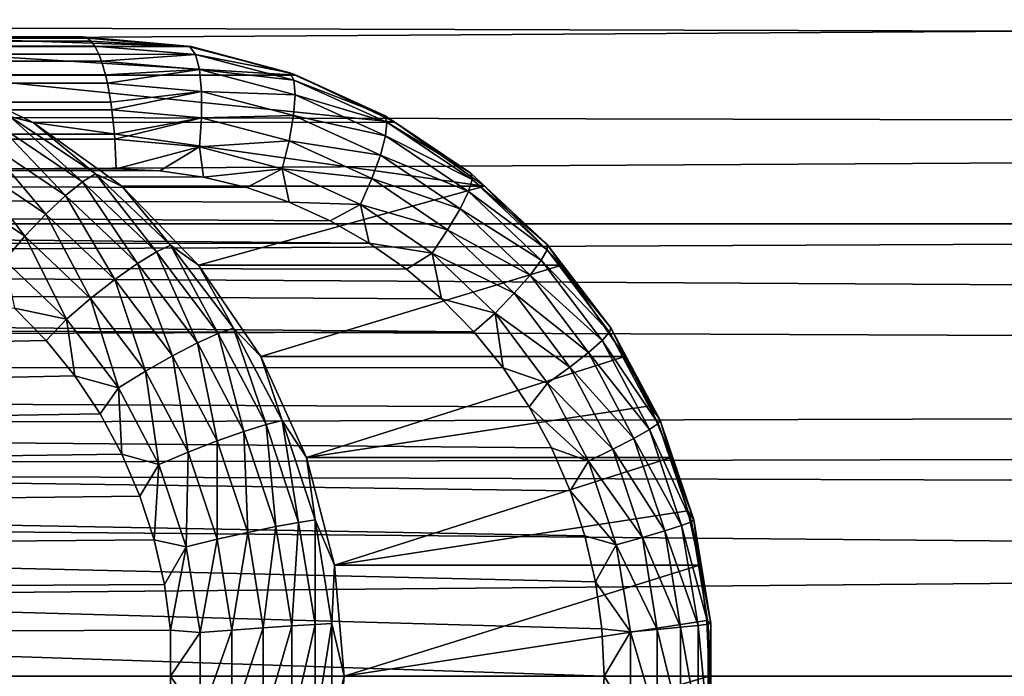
# Model space of a CAD drawing. Header units: metres. Extents: x -26 to 232, y -26 to 26.
# Tile 44 of 55: x 89.2 to 96.12, y 0 to 4.62. Entities that reach past the tile are written whole.
import ezdxf

# ---------------------------------------------------------------- set-up
doc = ezdxf.new("R2010")
doc.units = ezdxf.units.M
doc.layers.add('solid_TOP_LEVER_10_541_022_SW0001', color=7, linetype='CONTINUOUS')

msp = doc.modelspace()

# ---------------------------------------------------------------- linework, layer by layer
at = {"layer": 'solid_TOP_LEVER_10_541_022_SW0001'}
for points in [[(224.186432, 5.357567, 171.461166), (24.399185, 5.447914, 117.889214), (24.664825, 4.079993, 118.473656)], [(224.186432, 5.357567, 171.461166), (24.664825, 4.079993, 118.473656), (224.034073, 3.623466, 172.029755)], [(201.870026, 5.307134, 138.678818), (201.535217, 4.246023, 138.190002), (24.546566, 4.739846, 90.939301)], [(201.535217, 4.246023, 138.190002), (24.796429, 3.183886, 90.530098), (24.546566, 4.739846, 90.939301)], [(29.698551, 4.5, 173.332169), (59.671062, 4.5, 180.527939), (89.676346, 4.490099, 187.587204)], [(29.727585, 4.4922, 173.210938), (29.698551, 4.5, 173.332169), (89.676346, 4.490099, 187.587204)], [(29.756247, 4.468905, 173.091553), (29.727585, 4.4922, 173.210938), (89.676346, 4.490099, 187.587204)], [(29.756247, 4.468905, 173.091553), (89.676346, 4.490099, 187.587204), (89.70134, 4.468903, 187.483093)], [(29.756247, 4.468905, 173.091553), (89.70134, 4.468903, 187.483093), (89.726692, 4.434477, 187.377518)], [(29.810423, 4.377538, 172.865891), (29.756247, 4.468905, 173.091553), (89.726692, 4.434477, 187.377518)], [(29.810423, 4.377538, 172.865891), (89.726692, 4.434477, 187.377518), (89.755516, 4.377535, 187.257431)], [(59.671062, 4.5, 180.527939), (88.374695, 4.5, 193.009018), (89.643578, 4.5, 187.723694)], [(59.671062, 4.5, 180.527939), (89.643578, 4.5, 187.723694), (89.676346, 4.490099, 187.587204)], [(90.404144, 4.431658, 187.902466), (88.374695, 4.5, 193.009018), (87.865715, 4.431574, 198.477829)], [(90.404144, 4.431658, 187.902466), (89.643578, 4.5, 187.723694), (88.374695, 4.5, 193.009018)], [(89.676346, 4.490099, 187.587204), (89.643578, 4.5, 187.723694), (90.404144, 4.431658, 187.902466)], [(89.676346, 4.490099, 187.587204), (90.404144, 4.431658, 187.902466), (90.396378, 4.428792, 187.757004)], [(89.70134, 4.468903, 187.483093), (89.676346, 4.490099, 187.587204), (90.396378, 4.428792, 187.757004)], [(89.70134, 4.468903, 187.483093), (90.396378, 4.428792, 187.757004), (89.726692, 4.434477, 187.377518)], [(89.755516, 4.377535, 187.257431), (89.726692, 4.434477, 187.377518), (90.43557, 4.374096, 187.543716)], [(90.396378, 4.428792, 187.757004), (90.43557, 4.374096, 187.543716), (89.726692, 4.434477, 187.377518)], [(29.810423, 4.377538, 172.865891), (89.755516, 4.377535, 187.257431), (89.774696, 4.327367, 187.177551)], [(29.857639, 4.231569, 172.66922), (29.810423, 4.377538, 172.865891), (89.774696, 4.327367, 187.177551)], [(91.143021, 4.2288, 188.068832), (90.404144, 4.431658, 187.902466), (87.865715, 4.431574, 198.477829)], [(91.143021, 4.2288, 188.068832), (87.865715, 4.431574, 198.477829), (88.602058, 4.228557, 198.655579)], [(89.755516, 4.377535, 187.257431), (90.43557, 4.374096, 187.543716), (89.774696, 4.327367, 187.177551)], [(90.43557, 4.374096, 187.543716), (90.464172, 4.268179, 187.338333), (89.774696, 4.327367, 187.177551)], [(90.396378, 4.428792, 187.757004), (90.404144, 4.431658, 187.902466), (91.099014, 4.245758, 187.910065)], [(90.396378, 4.428792, 187.757004), (91.099014, 4.245758, 187.910065), (90.43557, 4.374096, 187.543716)], [(91.099014, 4.245758, 187.910065), (90.404144, 4.431658, 187.902466), (91.143021, 4.2288, 188.068832)], [(90.43557, 4.374096, 187.543716), (91.127098, 4.19332, 187.694473), (90.464172, 4.268179, 187.338333)], [(91.099014, 4.245758, 187.910065), (91.127098, 4.19332, 187.694473), (90.43557, 4.374096, 187.543716)], [(29.857639, 4.231569, 172.66922), (89.774696, 4.327367, 187.177551), (89.802734, 4.231555, 187.060745)], [(89.802734, 4.231555, 187.060745), (89.774696, 4.327367, 187.177551), (90.464172, 4.268179, 187.338333)], [(201.535217, 4.246023, 138.190002), (201.283829, 3.182679, 137.819458), (24.796429, 3.183886, 90.530098)], [(29.857639, 4.231569, 172.66922), (89.802734, 4.231555, 187.060745), (89.816193, 4.173245, 187.004715)], [(29.894957, 4.040077, 172.513794), (29.857639, 4.231569, 172.66922), (89.816193, 4.173245, 187.004715)], [(91.837959, 3.897501, 188.218796), (91.143021, 4.2288, 188.068832), (88.602058, 4.228557, 198.655579)], [(89.292831, 3.897194, 198.822311), (88.602058, 4.228557, 198.655579), (89.130257, 3.938821, 198.993027)], [(91.837959, 3.897501, 188.218796), (88.602058, 4.228557, 198.655579), (89.292831, 3.897194, 198.822311)], [(89.802734, 4.231555, 187.060745), (90.464172, 4.268179, 187.338333), (89.816193, 4.173245, 187.004715)], [(90.464172, 4.268179, 187.338333), (90.478889, 4.115623, 187.158737), (89.816193, 4.173245, 187.004715)], [(90.464172, 4.268179, 187.338333), (91.136536, 4.091779, 187.485138), (90.478889, 4.115623, 187.158737)], [(91.127098, 4.19332, 187.694473), (91.136536, 4.091779, 187.485138), (90.464172, 4.268179, 187.338333)], [(91.099014, 4.245758, 187.910065), (91.143021, 4.2288, 188.068832), (91.764008, 3.946635, 188.045593)], [(91.099014, 4.245758, 187.910065), (91.764008, 3.946635, 188.045593), (91.127098, 4.19332, 187.694473)], [(91.764008, 3.946635, 188.045593), (91.143021, 4.2288, 188.068832), (91.837959, 3.897501, 188.218796)], [(29.894957, 4.040077, 172.513794), (89.816193, 4.173245, 187.004715), (89.84005, 4.040074, 186.905334)], [(89.84005, 4.040074, 186.905334), (89.816193, 4.173245, 187.004715), (90.478889, 4.115623, 187.158737)], [(91.127098, 4.19332, 187.694473), (91.781563, 3.897887, 187.828033), (91.136536, 4.091779, 187.485138)], [(91.764008, 3.946635, 188.045593), (91.781563, 3.897887, 187.828033), (91.127098, 4.19332, 187.694473)], [(89.84005, 4.040074, 186.905334), (90.478889, 4.115623, 187.158737), (89.847786, 3.984587, 186.873123)], [(90.478889, 4.115623, 187.158737), (90.478523, 3.92887, 187.019592), (89.847786, 3.984587, 186.873123)], [(90.478889, 4.115623, 187.158737), (91.124962, 3.945524, 187.300156), (90.478523, 3.92887, 187.019592)], [(91.136536, 4.091779, 187.485138), (91.124962, 3.945524, 187.300156), (90.478889, 4.115623, 187.158737)], [(91.136536, 4.091779, 187.485138), (91.77285, 3.80349, 187.615356), (91.124962, 3.945524, 187.300156)], [(91.781563, 3.897887, 187.828033), (91.77285, 3.80349, 187.615356), (91.136536, 4.091779, 187.485138)], [(224.034073, 3.623466, 172.029755), (24.664825, 4.079993, 118.473656), (24.852203, 2.714403, 118.877968)], [(29.894957, 4.040077, 172.513794), (89.84005, 4.040074, 186.905334), (89.847786, 3.984587, 186.873123)], [(29.920044, 3.815019, 172.409286), (29.894957, 4.040077, 172.513794), (89.847786, 3.984587, 186.873123)], [(29.920044, 3.815019, 172.409286), (89.847786, 3.984587, 186.873123), (89.865135, 3.81501, 186.800827)], [(89.865135, 3.81501, 186.800827), (89.847786, 3.984587, 186.873123), (90.478523, 3.92887, 187.019592)], [(89.04792, 3.877222, 199.191772), (89.640167, 3.478906, 199.335297), (89.130257, 3.938821, 198.993027)], [(89.292831, 3.897194, 198.822311), (89.130257, 3.938821, 198.993027), (89.73201, 3.534177, 199.13887)], [(89.640167, 3.478906, 199.335297), (89.73201, 3.534177, 199.13887), (89.130257, 3.938821, 198.993027)], [(92.467979, 3.447309, 188.349335), (91.837959, 3.897501, 188.218796), (89.292831, 3.897194, 198.822311)], [(89.917671, 3.447121, 198.973099), (89.292831, 3.897194, 198.822311), (89.73201, 3.534177, 199.13887)], [(92.467979, 3.447309, 188.349335), (89.292831, 3.897194, 198.822311), (89.917671, 3.447121, 198.973099)], [(89.865135, 3.81501, 186.800827), (90.478523, 3.92887, 187.019592), (89.867813, 3.778136, 186.789688)], [(90.478523, 3.92887, 187.019592), (90.464264, 3.725022, 186.928574), (89.867813, 3.778136, 186.789688)], [(90.478523, 3.92887, 187.019592), (91.09333, 3.766485, 187.154617), (90.464264, 3.725022, 186.928574)], [(91.124962, 3.945524, 187.300156), (91.09333, 3.766485, 187.154617), (90.478523, 3.92887, 187.019592)], [(91.124962, 3.945524, 187.300156), (91.736382, 3.667527, 187.425812), (91.09333, 3.766485, 187.154617)], [(91.77285, 3.80349, 187.615356), (91.736382, 3.667527, 187.425812), (91.124962, 3.945524, 187.300156)], [(91.764008, 3.946635, 188.045593), (91.837959, 3.897501, 188.218796), (92.372803, 3.539978, 188.161819)], [(91.764008, 3.946635, 188.045593), (92.372803, 3.539978, 188.161819), (91.781563, 3.897887, 187.828033)], [(91.781563, 3.897887, 187.828033), (92.38073, 3.496242, 187.942642), (91.77285, 3.80349, 187.615356)], [(92.372803, 3.539978, 188.161819), (92.38073, 3.496242, 187.942642), (91.781563, 3.897887, 187.828033)], [(92.372803, 3.539978, 188.161819), (91.837959, 3.897501, 188.218796), (92.467979, 3.447309, 188.349335)], [(29.920044, 3.815019, 172.409286), (89.865135, 3.81501, 186.800827), (89.867813, 3.778136, 186.789688)], [(29.927486, 3.694187, 172.378296), (29.920044, 3.815019, 172.409286), (89.867813, 3.778136, 186.789688)], [(88.945091, 3.770612, 199.371613), (89.520966, 3.383248, 199.511139), (89.04792, 3.877222, 199.191772)], [(89.520966, 3.383248, 199.511139), (89.640167, 3.478906, 199.335297), (89.04792, 3.877222, 199.191772)], [(29.927486, 3.694187, 172.378296), (89.867813, 3.778136, 186.789688), (89.876442, 3.570387, 186.753738)], [(88.828682, 3.624169, 199.515823), (89.382118, 3.251849, 199.649887), (88.945091, 3.770612, 199.371613)], [(89.382118, 3.251849, 199.649887), (89.520966, 3.383248, 199.511139), (88.945091, 3.770612, 199.371613)], [(89.876442, 3.570387, 186.753738), (89.867813, 3.778136, 186.789688), (90.464264, 3.725022, 186.928574)], [(91.09333, 3.766485, 187.154617), (91.045631, 3.571059, 187.056747), (90.464264, 3.725022, 186.928574)], [(91.09333, 3.766485, 187.154617), (91.675125, 3.501088, 187.274872), (91.045631, 3.571059, 187.056747)], [(91.736382, 3.667527, 187.425812), (91.675125, 3.501088, 187.274872), (91.09333, 3.766485, 187.154617)], [(91.77285, 3.80349, 187.615356), (92.355377, 3.411555, 187.727219), (91.736382, 3.667527, 187.425812)], [(92.38073, 3.496242, 187.942642), (92.355377, 3.411555, 187.727219), (91.77285, 3.80349, 187.615356)], [(29.927486, 3.694187, 172.378296), (89.876442, 3.570387, 186.753738), (29.931351, 3.570387, 172.362198)], [(90.183846, 3.555783, 186.826477), (89.876442, 3.570387, 186.753738), (90.464264, 3.725022, 186.928574)], [(90.492188, 3.511649, 186.897339), (90.183846, 3.555783, 186.826477), (90.464264, 3.725022, 186.928574)], [(90.492188, 3.511649, 186.897339), (90.464264, 3.725022, 186.928574), (91.045631, 3.571059, 187.056747)], [(224.034073, 3.623466, 172.029755), (24.852203, 2.714403, 118.877968), (223.941605, 1.827366, 172.374847)], [(88.708214, 3.449858, 199.612656), (89.23497, 3.095446, 199.740204), (88.828682, 3.624169, 199.515823)], [(89.23497, 3.095446, 199.740204), (89.382118, 3.251849, 199.649887), (88.828682, 3.624169, 199.515823)], [(91.736382, 3.667527, 187.425812), (92.296097, 3.289577, 187.533951), (91.675125, 3.501088, 187.274872)], [(92.355377, 3.411555, 187.727219), (92.296097, 3.289577, 187.533951), (91.736382, 3.667527, 187.425812)], [(29.931351, 3.570387, 172.362198), (91.657845, 3.047333, 187.146255), (26.857098, 2.995352, 171.585785)], [(29.931351, 3.570387, 172.362198), (89.876442, 3.570387, 186.753738), (90.183846, 3.555783, 186.826477)], [(29.931351, 3.570387, 172.362198), (90.183846, 3.555783, 186.826477), (90.492188, 3.511649, 186.897339)], [(29.931351, 3.570387, 172.362198), (90.492188, 3.511649, 186.897339), (90.796989, 3.437923, 186.965317)], [(29.931351, 3.570387, 172.362198), (90.796989, 3.437923, 186.965317), (91.094353, 3.335438, 187.029648)], [(29.931351, 3.570387, 172.362198), (91.094353, 3.335438, 187.029648), (91.381889, 3.205002, 187.090012)], [(29.931351, 3.570387, 172.362198), (91.381889, 3.205002, 187.090012), (91.657845, 3.047333, 187.146255)], [(89.640167, 3.478906, 199.335297), (90.160545, 2.985716, 199.46167), (89.73201, 3.534177, 199.13887)], [(89.917671, 3.447121, 198.973099), (89.73201, 3.534177, 199.13887), (90.260735, 3.033152, 199.267288)], [(90.160545, 2.985716, 199.46167), (90.260735, 3.033152, 199.267288), (89.73201, 3.534177, 199.13887)], [(90.796989, 3.437923, 186.965317), (90.492188, 3.511649, 186.897339), (91.045631, 3.571059, 187.056747)], [(91.094353, 3.335438, 187.029648), (90.796989, 3.437923, 186.965317), (91.045631, 3.571059, 187.056747)], [(91.094353, 3.335438, 187.029648), (91.045631, 3.571059, 187.056747), (91.595749, 3.319415, 187.171249)], [(91.675125, 3.501088, 187.274872), (91.595749, 3.319415, 187.171249), (91.045631, 3.571059, 187.056747)], [(92.372803, 3.539978, 188.161819), (92.467979, 3.447309, 188.349335), (92.908401, 3.037168, 188.257904)], [(92.372803, 3.539978, 188.161819), (92.908401, 3.037168, 188.257904), (92.38073, 3.496242, 187.942642)], [(89.520966, 3.383248, 199.511139), (90.026955, 2.90362, 199.633987), (89.640167, 3.478906, 199.335297)], [(90.026955, 2.90362, 199.633987), (90.160545, 2.985716, 199.46167), (89.640167, 3.478906, 199.335297)], [(91.675125, 3.501088, 187.274872), (92.207703, 3.14026, 187.378616), (91.595749, 3.319415, 187.171249)], [(92.296097, 3.289577, 187.533951), (92.207703, 3.14026, 187.378616), (91.675125, 3.501088, 187.274872)], [(92.38073, 3.496242, 187.942642), (92.907837, 2.999629, 188.03743), (92.355377, 3.411555, 187.727219)], [(92.908401, 3.037168, 188.257904), (92.907837, 2.999629, 188.03743), (92.38073, 3.496242, 187.942642)], [(89.091568, 2.928095, 199.77887), (89.23497, 3.095446, 199.740204), (88.708214, 3.449858, 199.612656)], [(92.467979, 3.447309, 188.349335), (89.917671, 3.447121, 198.973099), (90.45697, 2.892291, 199.10321)], [(90.45697, 2.892291, 199.10321), (89.917671, 3.447121, 198.973099), (90.260735, 3.033152, 199.267288)], [(93.012817, 2.89208, 188.458099), (92.467979, 3.447309, 188.349335), (90.45697, 2.892291, 199.10321)], [(92.355377, 3.411555, 187.727219), (92.867851, 2.926946, 187.819855), (92.296097, 3.289577, 187.533951)], [(92.907837, 2.999629, 188.03743), (92.867851, 2.926946, 187.819855), (92.355377, 3.411555, 187.727219)], [(92.908401, 3.037168, 188.257904), (92.467979, 3.447309, 188.349335), (93.012817, 2.89208, 188.458099)], [(89.382118, 3.251849, 199.649887), (89.868393, 2.790848, 199.767914), (89.520966, 3.383248, 199.511139)], [(89.868393, 2.790848, 199.767914), (90.026955, 2.90362, 199.633987), (89.520966, 3.383248, 199.511139)], [(91.381889, 3.205002, 187.090012), (91.094353, 3.335438, 187.029648), (91.595749, 3.319415, 187.171249)], [(91.657845, 3.047333, 187.146255), (91.381889, 3.205002, 187.090012), (91.595749, 3.319415, 187.171249)], [(91.657845, 3.047333, 187.146255), (91.595749, 3.319415, 187.171249), (92.099297, 2.977275, 187.270325)], [(92.207703, 3.14026, 187.378616), (92.099297, 2.977275, 187.270325), (91.595749, 3.319415, 187.171249)], [(92.296097, 3.289577, 187.533951), (92.788475, 2.82226, 187.623672), (92.207703, 3.14026, 187.378616)], [(92.867851, 2.926946, 187.819855), (92.788475, 2.82226, 187.623672), (92.296097, 3.289577, 187.533951)], [(89.23497, 3.095446, 199.740204), (89.697807, 2.656617, 199.852509), (89.382118, 3.251849, 199.649887)], [(89.697807, 2.656617, 199.852509), (89.868393, 2.790848, 199.767914), (89.382118, 3.251849, 199.649887)], [(201.109161, 2.120309, 137.560364), (24.948833, 1.598666, 90.285957), (24.796429, 3.183886, 90.530098)], [(201.283829, 3.182679, 137.819458), (201.109161, 2.120309, 137.560364), (24.796429, 3.183886, 90.530098)], [(92.207703, 3.14026, 187.378616), (92.676193, 2.694112, 187.464905), (92.099297, 2.977275, 187.270325)], [(92.788475, 2.82226, 187.623672), (92.676193, 2.694112, 187.464905), (92.207703, 3.14026, 187.378616)], [(91.920036, 2.863256, 187.198151), (26.857098, 2.995352, 171.585785), (91.657845, 3.047333, 187.146255)], [(89.091568, 2.928095, 199.77887), (89.529343, 2.512991, 199.88504), (89.23497, 3.095446, 199.740204)], [(89.529343, 2.512991, 199.88504), (89.697807, 2.656617, 199.852509), (89.23497, 3.095446, 199.740204)], [(91.920036, 2.863256, 187.198151), (91.657845, 3.047333, 187.146255), (92.099297, 2.977275, 187.270325)], [(92.392609, 2.422218, 187.287933), (26.937786, 2.205981, 171.563477), (26.857098, 2.995352, 171.585785)], [(92.165794, 2.654295, 187.245438), (26.857098, 2.995352, 171.585785), (91.920036, 2.863256, 187.198151)], [(92.392609, 2.422218, 187.287933), (26.857098, 2.995352, 171.585785), (92.165794, 2.654295, 187.245438)], [(90.026955, 2.90362, 199.633987), (90.449326, 2.344815, 199.73674), (90.160545, 2.985716, 199.46167)], [(90.160545, 2.985716, 199.46167), (90.59491, 2.411112, 199.567368), (90.260735, 3.033152, 199.267288)], [(90.449326, 2.344815, 199.73674), (90.59491, 2.411112, 199.567368), (90.160545, 2.985716, 199.46167)], [(90.45697, 2.892291, 199.10321), (90.260735, 3.033152, 199.267288), (90.702072, 2.449418, 199.374695)], [(90.59491, 2.411112, 199.567368), (90.702072, 2.449418, 199.374695), (90.260735, 3.033152, 199.267288)], [(92.907837, 2.999629, 188.03743), (93.348305, 2.421718, 188.11235), (92.867851, 2.926946, 187.819855)], [(92.908401, 3.037168, 188.257904), (93.355957, 2.452041, 188.333786), (92.907837, 2.999629, 188.03743)], [(93.355957, 2.452041, 188.333786), (93.348305, 2.421718, 188.11235), (92.907837, 2.999629, 188.03743)], [(92.908401, 3.037168, 188.257904), (93.012817, 2.89208, 188.458099), (93.355957, 2.452041, 188.333786)], [(89.091568, 2.928095, 199.77887), (89.163017, 2.590335, 199.81929), (89.529343, 2.512991, 199.88504)], [(92.165794, 2.654295, 187.245438), (91.920036, 2.863256, 187.198151), (92.099297, 2.977275, 187.270325)], [(92.165794, 2.654295, 187.245438), (92.099297, 2.977275, 187.270325), (92.542221, 2.554235, 187.352966)], [(92.676193, 2.694112, 187.464905), (92.542221, 2.554235, 187.352966), (92.099297, 2.977275, 187.270325)], [(92.867851, 2.926946, 187.819855), (93.296074, 2.363011, 187.893143), (92.788475, 2.82226, 187.623672)], [(93.348305, 2.421718, 188.11235), (93.296074, 2.363011, 187.893143), (92.867851, 2.926946, 187.819855)], [(89.868393, 2.790848, 199.767914), (90.2743, 2.253746, 199.866623), (90.026955, 2.90362, 199.633987)], [(90.2743, 2.253746, 199.866623), (90.449326, 2.344815, 199.73674), (90.026955, 2.90362, 199.633987)], [(90.89399, 2.250268, 199.208603), (90.45697, 2.892291, 199.10321), (90.702072, 2.449418, 199.374695)], [(93.012817, 2.89208, 188.458099), (90.45697, 2.892291, 199.10321), (90.89399, 2.250268, 199.208603)], [(93.454781, 2.249702, 188.543518), (93.012817, 2.89208, 188.458099), (90.89399, 2.250268, 199.208603)], [(93.355957, 2.452041, 188.333786), (93.012817, 2.89208, 188.458099), (93.454781, 2.249702, 188.543518)], [(89.697807, 2.656617, 199.852509), (90.084152, 2.145348, 199.946411), (89.868393, 2.790848, 199.767914)], [(90.084152, 2.145348, 199.946411), (90.2743, 2.253746, 199.866623), (89.868393, 2.790848, 199.767914)], [(92.788475, 2.82226, 187.623672), (93.199898, 2.278458, 187.694794), (92.676193, 2.694112, 187.464905)], [(93.296074, 2.363011, 187.893143), (93.199898, 2.278458, 187.694794), (92.788475, 2.82226, 187.623672)], [(223.941605, 1.827366, 172.374847), (24.852203, 2.714403, 118.877968), (24.96323, 1.355407, 119.114662)], [(89.529343, 2.512991, 199.88504), (89.894775, 2.029363, 199.973801), (89.697807, 2.656617, 199.852509)], [(89.894775, 2.029363, 199.973801), (90.084152, 2.145348, 199.946411), (89.697807, 2.656617, 199.852509)], [(92.392609, 2.422218, 187.287933), (92.165794, 2.654295, 187.245438), (92.542221, 2.554235, 187.352966)], [(92.676193, 2.694112, 187.464905), (93.067619, 2.174956, 187.533463), (92.542221, 2.554235, 187.352966)], [(93.199898, 2.278458, 187.694794), (93.067619, 2.174956, 187.533463), (92.676193, 2.694112, 187.464905)], [(89.385475, 2.361463, 199.87323), (89.163017, 2.590335, 199.81929), (-24.733442, -0.001404, 172.478348)], [(89.529343, 2.512991, 199.88504), (89.163017, 2.590335, 199.81929), (89.385475, 2.361463, 199.87323)], [(89.529343, 2.512991, 199.88504), (89.385475, 2.361463, 199.87323), (89.586418, 2.112482, 199.922012)], [(89.529343, 2.512991, 199.88504), (89.586418, 2.112482, 199.922012), (89.894775, 2.029363, 199.973801)], [(92.598366, 2.168882, 187.325531), (92.392609, 2.422218, 187.287933), (92.542221, 2.554235, 187.352966)], [(92.598366, 2.168882, 187.325531), (92.542221, 2.554235, 187.352966), (92.912262, 2.061982, 187.418808)], [(93.067619, 2.174956, 187.533463), (92.912262, 2.061982, 187.418808), (92.542221, 2.554235, 187.352966)], [(90.59491, 2.411112, 199.567368), (90.93145, 1.770764, 199.649384), (90.702072, 2.449418, 199.374695)], [(90.89399, 2.250268, 199.208603), (90.702072, 2.449418, 199.374695), (91.044006, 1.798897, 199.458023)], [(90.93145, 1.770764, 199.649384), (91.044006, 1.798897, 199.458023), (90.702072, 2.449418, 199.374695)], [(93.355957, 2.452041, 188.333786), (93.703056, 1.800508, 188.389923), (93.348305, 2.421718, 188.11235)], [(93.355957, 2.452041, 188.333786), (93.454781, 2.249702, 188.543518), (93.633087, 1.901434, 188.577286)], [(93.355957, 2.452041, 188.333786), (93.633087, 1.901434, 188.577286), (93.703056, 1.800508, 188.389923)], [(89.586418, 2.112482, 199.922012), (89.385475, 2.361463, 199.87323), (-24.733442, -0.001404, 172.478348)], [(92.598366, 2.168882, 187.325531), (26.937786, 2.205981, 171.563477), (92.392609, 2.422218, 187.287933)], [(90.449326, 2.344815, 199.73674), (90.776558, 1.722074, 199.816467), (90.59491, 2.411112, 199.567368)], [(90.776558, 1.722074, 199.816467), (90.93145, 1.770764, 199.649384), (90.59491, 2.411112, 199.567368)], [(93.296074, 2.363011, 187.893143), (93.628151, 1.735101, 187.947433), (93.199898, 2.278458, 187.694794)], [(93.348305, 2.421718, 188.11235), (93.689896, 1.77823, 188.16777), (93.296074, 2.363011, 187.893143)], [(93.689896, 1.77823, 188.16777), (93.628151, 1.735101, 187.947433), (93.296074, 2.363011, 187.893143)], [(93.703056, 1.800508, 188.389923), (93.689896, 1.77823, 188.16777), (93.348305, 2.421718, 188.11235)], [(90.2743, 2.253746, 199.866623), (90.588791, 1.655192, 199.943207), (90.449326, 2.344815, 199.73674)], [(90.588791, 1.655192, 199.943207), (90.776558, 1.722074, 199.816467), (90.449326, 2.344815, 199.73674)], [(90.084152, 2.145348, 199.946411), (90.383484, 1.575582, 200.019272), (90.2743, 2.253746, 199.866623)], [(90.383484, 1.575582, 200.019272), (90.588791, 1.655192, 199.943207), (90.2743, 2.253746, 199.866623)], [(91.216377, 1.539186, 199.286316), (90.89399, 2.250268, 199.208603), (91.044006, 1.798897, 199.458023)], [(93.454781, 2.249702, 188.543518), (90.89399, 2.250268, 199.208603), (91.216377, 1.539186, 199.286316)], [(93.633087, 1.901434, 188.577286), (93.454781, 2.249702, 188.543518), (91.216377, 1.539186, 199.286316)], [(93.199898, 2.278458, 187.694794), (93.518929, 1.672987, 187.747543), (93.067619, 2.174956, 187.533463)], [(93.628151, 1.735101, 187.947433), (93.518929, 1.672987, 187.747543), (93.199898, 2.278458, 187.694794)], [(93.309105, -0.000147, 187.448456), (27.033136, -0.001444, 171.537003), (26.937786, 2.205981, 171.563477)], [(92.781189, 1.896202, 187.358185), (26.937786, 2.205981, 171.563477), (92.598366, 2.168882, 187.325531)], [(92.939056, 1.606768, 187.385803), (26.937786, 2.205981, 171.563477), (92.781189, 1.896202, 187.358185)], [(93.070374, 1.303249, 187.408371), (26.937786, 2.205981, 171.563477), (92.939056, 1.606768, 187.385803)], [(93.173943, 0.988034, 187.425903), (26.937786, 2.205981, 171.563477), (93.070374, 1.303249, 187.408371)], [(93.248787, 0.663651, 187.438446), (26.937786, 2.205981, 171.563477), (93.173943, 0.988034, 187.425903)], [(93.293983, 0.333236, 187.445953), (26.937786, 2.205981, 171.563477), (93.248787, 0.663651, 187.438446)], [(93.309105, -0.000147, 187.448456), (26.937786, 2.205981, 171.563477), (93.293983, 0.333236, 187.445953)], [(92.781189, 1.896202, 187.358185), (92.598366, 2.168882, 187.325531), (92.912262, 2.061982, 187.418808)], [(93.067619, 2.174956, 187.533463), (93.371124, 1.596953, 187.584427), (92.912262, 2.061982, 187.418808)], [(93.518929, 1.672987, 187.747543), (93.371124, 1.596953, 187.584427), (93.067619, 2.174956, 187.533463)], [(89.764275, 1.845295, 199.96521), (89.586418, 2.112482, 199.922012), (-24.733442, -0.001404, 172.478348)], [(201.109161, 2.120309, 137.560364), (201.006317, 1.059538, 137.407181), (24.948833, 1.598666, 90.285957)], [(89.894775, 2.029363, 199.973801), (89.586418, 2.112482, 199.922012), (89.764275, 1.845295, 199.96521)], [(89.894775, 2.029363, 199.973801), (90.177902, 1.4904, 200.042679), (90.084152, 2.145348, 199.946411)], [(90.177902, 1.4904, 200.042679), (90.383484, 1.575582, 200.019272), (90.084152, 2.145348, 199.946411)], [(89.894775, 2.029363, 199.973801), (89.764275, 1.845295, 199.96521), (89.917358, 1.562395, 200.002411)], [(89.894775, 2.029363, 199.973801), (89.917358, 1.562395, 200.002411), (90.177902, 1.4904, 200.042679)], [(92.781189, 1.896202, 187.358185), (92.912262, 2.061982, 187.418808), (93.199165, 1.513963, 187.46785)], [(93.371124, 1.596953, 187.584427), (93.199165, 1.513963, 187.46785), (92.912262, 2.061982, 187.418808)], [(93.780975, 1.538558, 188.60498), (93.633087, 1.901434, 188.577286), (91.216377, 1.539186, 199.286316)], [(92.939056, 1.606768, 187.385803), (92.781189, 1.896202, 187.358185), (93.199165, 1.513963, 187.46785)], [(93.703056, 1.800508, 188.389923), (93.633087, 1.901434, 188.577286), (93.780975, 1.538558, 188.60498)], [(89.917358, 1.562395, 200.002411), (89.764275, 1.845295, 199.96521), (-24.733442, -0.001404, 172.478348)], [(223.941605, 1.827366, 172.374847), (24.96323, 1.355407, 119.114662), (25, 0, 119.192596)], [(223.941605, 1.827366, 172.374847), (25, 0, 119.192596), (223.910614, 0, 172.49054)], [(90.776558, 1.722074, 199.816467), (90.999771, 1.052386, 199.870911), (90.93145, 1.770764, 199.649384)], [(90.93145, 1.770764, 199.649384), (91.161011, 1.082141, 199.705383), (91.044006, 1.798897, 199.458023)], [(90.999771, 1.052386, 199.870911), (91.161011, 1.082141, 199.705383), (90.93145, 1.770764, 199.649384)], [(91.216377, 1.539186, 199.286316), (91.044006, 1.798897, 199.458023), (91.277245, 1.099334, 199.514938)], [(91.161011, 1.082141, 199.705383), (91.277245, 1.099334, 199.514938), (91.044006, 1.798897, 199.458023)], [(93.628151, 1.735101, 187.947433), (93.854843, 1.060223, 187.983215), (93.518929, 1.672987, 187.747543)], [(93.689896, 1.77823, 188.16777), (93.923088, 1.086588, 188.204285), (93.628151, 1.735101, 187.947433)], [(93.923088, 1.086588, 188.204285), (93.854843, 1.060223, 187.983215), (93.628151, 1.735101, 187.947433)], [(93.703056, 1.800508, 188.389923), (93.94001, 1.100207, 188.426865), (93.689896, 1.77823, 188.16777)], [(93.94001, 1.100207, 188.426865), (93.923088, 1.086588, 188.204285), (93.689896, 1.77823, 188.16777)], [(93.703056, 1.800508, 188.389923), (93.780975, 1.538558, 188.60498), (93.897163, 1.164098, 188.626541)], [(93.703056, 1.800508, 188.389923), (93.897163, 1.164098, 188.626541), (93.94001, 1.100207, 188.426865)], [(90.588791, 1.655192, 199.943207), (90.803307, 1.011513, 199.995514), (90.776558, 1.722074, 199.816467)], [(90.803307, 1.011513, 199.995514), (90.999771, 1.052386, 199.870911), (90.776558, 1.722074, 199.816467)], [(93.518929, 1.672987, 187.747543), (93.736694, 1.022254, 187.782364), (93.371124, 1.596953, 187.584427)], [(93.854843, 1.060223, 187.983215), (93.736694, 1.022254, 187.782364), (93.518929, 1.672987, 187.747543)], [(200.972366, 0, 137.356522), (25, 0, 90.204865), (24.948833, 1.598666, 90.285957)], [(201.006317, 1.059538, 137.407181), (200.972366, 0, 137.356522), (24.948833, 1.598666, 90.285957)], [(90.383484, 1.575582, 200.019272), (90.587662, 0.962863, 200.069016), (90.588791, 1.655192, 199.943207)], [(90.587662, 0.962863, 200.069016), (90.803307, 1.011513, 199.995514), (90.588791, 1.655192, 199.943207)], [(93.070374, 1.303249, 187.408371), (92.939056, 1.606768, 187.385803), (93.199165, 1.513963, 187.46785)], [(93.371124, 1.596953, 187.584427), (93.578278, 0.975776, 187.618103), (93.199165, 1.513963, 187.46785)], [(93.736694, 1.022254, 187.782364), (93.578278, 0.975776, 187.618103), (93.371124, 1.596953, 187.584427)], [(90.044365, 1.266333, 200.03331), (89.917358, 1.562395, 200.002411), (-24.733442, -0.001404, 172.478348)], [(90.177902, 1.4904, 200.042679), (89.917358, 1.562395, 200.002411), (90.044365, 1.266333, 200.03331)], [(90.177902, 1.4904, 200.042679), (90.371033, 0.910806, 200.089706), (90.383484, 1.575582, 200.019272)], [(90.371033, 0.910806, 200.089706), (90.587662, 0.962863, 200.069016), (90.383484, 1.575582, 200.019272)], [(91.413818, 0.781255, 199.333847), (91.216377, 1.539186, 199.286316), (91.277245, 1.099334, 199.514938)], [(93.780975, 1.538558, 188.60498), (91.216377, 1.539186, 199.286316), (91.413818, 0.781255, 199.333847)], [(93.897163, 1.164098, 188.626541), (93.780975, 1.538558, 188.60498), (91.413818, 0.781255, 199.333847)], [(90.177902, 1.4904, 200.042679), (90.044365, 1.266333, 200.03331), (90.144295, 0.959406, 200.057617)], [(90.177902, 1.4904, 200.042679), (90.144295, 0.959406, 200.057617), (90.371033, 0.910806, 200.089706)], [(93.070374, 1.303249, 187.408371), (93.199165, 1.513963, 187.46785), (93.394974, 0.925046, 187.500336)], [(93.578278, 0.975776, 187.618103), (93.394974, 0.925046, 187.500336), (93.199165, 1.513963, 187.46785)], [(90.144295, 0.959406, 200.057617), (90.044365, 1.266333, 200.03331), (-24.733442, -0.001404, 172.478348)], [(93.173943, 0.988034, 187.425903), (93.070374, 1.303249, 187.408371), (93.394974, 0.925046, 187.500336)], [(93.980804, 0.780766, 188.641953), (93.897163, 1.164098, 188.626541), (91.413818, 0.781255, 199.333847)], [(93.94001, 1.100207, 188.426865), (93.897163, 1.164098, 188.626541), (93.980804, 0.780766, 188.641953)], [(90.803307, 1.011513, 199.995514), (90.912041, 0.340266, 200.022034), (90.999771, 1.052386, 199.870911)], [(90.912041, 0.340266, 200.022034), (91.112915, 0.354015, 199.898514), (90.999771, 1.052386, 199.870911)], [(90.999771, 1.052386, 199.870911), (91.112915, 0.354015, 199.898514), (91.161011, 1.082141, 199.705383)], [(91.112915, 0.354015, 199.898514), (91.277359, 0.364025, 199.733795), (91.161011, 1.082141, 199.705383)], [(91.161011, 1.082141, 199.705383), (91.277359, 0.364025, 199.733795), (91.277245, 1.099334, 199.514938)], [(91.413818, 0.781255, 199.333847), (91.277245, 1.099334, 199.514938), (91.395462, 0.369808, 199.543808)], [(91.277359, 0.364025, 199.733795), (91.395462, 0.369808, 199.543808), (91.277245, 1.099334, 199.514938)], [(93.854843, 1.060223, 187.983215), (93.969803, 0.356638, 188.000977), (93.736694, 1.022254, 187.782364)], [(93.923088, 1.086588, 188.204285), (94.041344, 0.365509, 188.222397), (93.854843, 1.060223, 187.983215)], [(94.041344, 0.365509, 188.222397), (93.969803, 0.356638, 188.000977), (93.854843, 1.060223, 187.983215)], [(93.94001, 1.100207, 188.426865), (94.060188, 0.370091, 188.44519), (93.923088, 1.086588, 188.204285)], [(94.060188, 0.370091, 188.44519), (94.041344, 0.365509, 188.222397), (93.923088, 1.086588, 188.204285)], [(93.94001, 1.100207, 188.426865), (93.980804, 0.780766, 188.641953), (94.031204, 0.39171, 188.651199)], [(93.94001, 1.100207, 188.426865), (94.031204, 0.39171, 188.651199), (94.060188, 0.370091, 188.44519)], [(90.587662, 0.962863, 200.069016), (90.691154, 0.3239, 200.094254), (90.803307, 1.011513, 199.995514)], [(90.691154, 0.3239, 200.094254), (90.912041, 0.340266, 200.022034), (90.803307, 1.011513, 199.995514)], [(93.248787, 0.663651, 187.438446), (93.173943, 0.988034, 187.425903), (93.394974, 0.925046, 187.500336)], [(93.578278, 0.975776, 187.618103), (93.683327, 0.328225, 187.634842), (93.394974, 0.925046, 187.500336)], [(93.736694, 1.022254, 187.782364), (93.84713, 0.343863, 187.799652), (93.578278, 0.975776, 187.618103)], [(93.84713, 0.343863, 187.799652), (93.683327, 0.328225, 187.634842), (93.578278, 0.975776, 187.618103)], [(93.969803, 0.356638, 188.000977), (93.84713, 0.343863, 187.799652), (93.736694, 1.022254, 187.782364)], [(90.216354, 0.644026, 200.075165), (90.144295, 0.959406, 200.057617), (-24.733442, -0.001404, 172.478348)], [(90.371033, 0.910806, 200.089706), (90.144295, 0.959406, 200.057617), (90.216354, 0.644026, 200.075165)], [(90.371033, 0.910806, 200.089706), (90.216354, 0.644026, 200.075165), (90.259811, 0.323098, 200.085739)], [(90.371033, 0.910806, 200.089706), (90.259811, 0.323098, 200.085739), (90.468925, 0.306389, 200.113556)], [(90.371033, 0.910806, 200.089706), (90.468925, 0.306389, 200.113556), (90.587662, 0.962863, 200.069016)], [(90.468925, 0.306389, 200.113556), (90.691154, 0.3239, 200.094254), (90.587662, 0.962863, 200.069016)], [(93.248787, 0.663651, 187.438446), (93.394974, 0.925046, 187.500336), (93.494255, 0.311157, 187.51651)], [(93.683327, 0.328225, 187.634842), (93.494255, 0.311157, 187.51651), (93.394974, 0.925046, 187.500336)], [(91.480278, 0.000099, 199.349731), (91.413818, 0.781255, 199.333847), (91.395462, 0.369808, 199.543808)], [(93.980804, 0.780766, 188.641953), (91.413818, 0.781255, 199.333847), (91.480278, 0.000099, 199.349731)], [(94.031204, 0.39171, 188.651199), (93.980804, 0.780766, 188.641953), (91.480278, 0.000099, 199.349731)], [(90.259811, 0.323098, 200.085739), (90.216354, 0.644026, 200.075165), (-24.733442, -0.001404, 172.478348)], [(93.293983, 0.333236, 187.445953), (93.248787, 0.663651, 187.438446), (93.494255, 0.311157, 187.51651)], [(90.912041, -0.340257, 200.022034), (91.112915, -0.354006, 199.898514), (91.112915, 0.354015, 199.898514)], [(90.912041, 0.340266, 200.022034), (90.912041, -0.340257, 200.022034), (91.112915, 0.354015, 199.898514)], [(91.112915, -0.354006, 199.898514), (91.277359, -0.364015, 199.733795), (91.277359, 0.364025, 199.733795)], [(91.112915, 0.354015, 199.898514), (91.112915, -0.354006, 199.898514), (91.277359, 0.364025, 199.733795)], [(91.277359, -0.364015, 199.733795), (91.395462, -0.369799, 199.543808), (91.395462, 0.369808, 199.543808)], [(91.277359, 0.364025, 199.733795), (91.277359, -0.364015, 199.733795), (91.395462, 0.369808, 199.543808)], [(91.480278, 0.000099, 199.349731), (91.395462, 0.369808, 199.543808), (91.395462, -0.369799, 199.543808)], [(94.048035, 0.00005, 188.654282), (94.031204, 0.39171, 188.651199), (91.480278, 0.000099, 199.349731)], [(93.969803, 0.356638, 188.000977), (93.96981, -0.356608, 188.000977), (93.84713, 0.343863, 187.799652)], [(94.041344, 0.365509, 188.222397), (94.041351, -0.365478, 188.222397), (93.969803, 0.356638, 188.000977)], [(94.041351, -0.365478, 188.222397), (93.96981, -0.356608, 188.000977), (93.969803, 0.356638, 188.000977)], [(94.060188, 0.370091, 188.44519), (94.031204, 0.39171, 188.651199), (94.048035, 0.00005, 188.654282)], [(94.060188, 0.370091, 188.44519), (94.060188, -0.37006, 188.44519), (94.041344, 0.365509, 188.222397)], [(94.060188, -0.37006, 188.44519), (94.041351, -0.365478, 188.222397), (94.041344, 0.365509, 188.222397)], [(94.060188, 0.370091, 188.44519), (94.048035, 0.00005, 188.654282), (94.060188, -0.37006, 188.44519)], [(90.259781, -0.000338, 200.085739), (90.259811, 0.323098, 200.085739), (-24.733442, -0.001404, 172.478348)], [(90.468925, 0.306389, 200.113556), (90.259811, 0.323098, 200.085739), (90.259781, -0.000338, 200.085739)], [(90.468925, 0.306389, 200.113556), (90.259781, -0.000338, 200.085739), (90.468925, -0.306381, 200.113556)], [(90.468925, -0.306381, 200.113556), (90.691154, -0.323892, 200.094254), (90.691154, 0.3239, 200.094254)], [(90.468925, 0.306389, 200.113556), (90.468925, -0.306381, 200.113556), (90.691154, 0.3239, 200.094254)], [(90.691154, -0.323892, 200.094254), (90.912041, -0.340257, 200.022034), (90.912041, 0.340266, 200.022034)], [(90.691154, 0.3239, 200.094254), (90.691154, -0.323892, 200.094254), (90.912041, 0.340266, 200.022034)], [(93.309105, -0.000147, 187.448456), (93.293983, 0.333236, 187.445953), (93.494255, 0.311157, 187.51651)], [(93.309105, -0.000147, 187.448456), (93.494255, 0.311157, 187.51651), (93.494263, -0.311131, 187.51651)], [(93.683327, 0.328225, 187.634842), (93.683334, -0.328198, 187.634842), (93.494255, 0.311157, 187.51651)], [(93.683334, -0.328198, 187.634842), (93.494263, -0.311131, 187.51651), (93.494255, 0.311157, 187.51651)], [(93.84713, 0.343863, 187.799652), (93.847137, -0.343834, 187.799652), (93.683327, 0.328225, 187.634842)], [(93.847137, -0.343834, 187.799652), (93.683334, -0.328198, 187.634842), (93.683327, 0.328225, 187.634842)], [(93.96981, -0.356608, 188.000977), (93.847137, -0.343834, 187.799652), (93.84713, 0.343863, 187.799652)], [(223.910614, 0, 172.49054), (25, 0, 119.192596), (24.96323, -1.355424, 119.114655)], [(223.941605, -1.827376, 172.374847), (223.910614, 0, 172.49054), (24.96323, -1.355424, 119.114655)], [(201.006302, -1.059538, 137.407181), (25, 0, 90.204865), (200.972366, 0, 137.356522)], [(91.413925, -0.781057, 199.333557), (91.480278, 0.000099, 199.349731), (91.395462, -0.369799, 199.543808)], [(94.048035, 0.00005, 188.654282), (91.480278, 0.000099, 199.349731), (91.413925, -0.781057, 199.333557)], [(94.031212, -0.391604, 188.651199), (94.048035, 0.00005, 188.654282), (91.413925, -0.781057, 199.333557)], [(94.060188, -0.37006, 188.44519), (94.048035, 0.00005, 188.654282), (94.031212, -0.391604, 188.651199)], [(90.25975, -0.323774, 200.085724), (90.259781, -0.000338, 200.085739), (-24.733442, -0.001404, 172.478348)], [(90.25975, -0.323774, 200.085724), (-24.733442, -0.001404, 172.478348), (-24.583258, -2.711109, 172.510925)], [(201.006302, -1.059538, 137.407181), (24.948833, -1.598662, 90.285957), (25, 0, 90.204865)], [(93.293953, -0.33357, 187.445953), (27.033136, -0.001444, 171.537003), (93.309105, -0.000147, 187.448456)], [(90.468925, -0.306381, 200.113556), (90.259781, -0.000338, 200.085739), (90.25975, -0.323774, 200.085724)], [(93.293953, -0.33357, 187.445953), (93.309105, -0.000147, 187.448456), (93.494263, -0.311131, 187.51651)]]:
    msp.add_3dface(points, dxfattribs=at)

doc.saveas('drawing.dxf')
